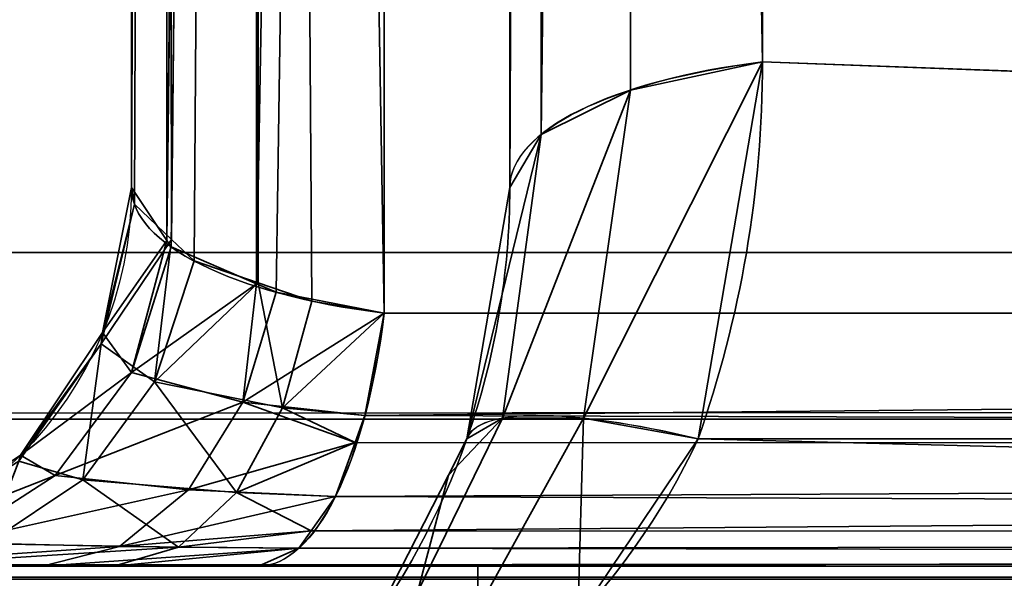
# Model space of a CAD drawing. Header units: millimetres. Extents: x -508 to 6708, y -110 to 248.
# Tile 9 of 256: x -339.85 to -338.03, y -22.82 to -21.79. Entities that reach past the tile are written whole.
import ezdxf

# ---------------------------------------------------------------- set-up
doc = ezdxf.new("R2010")
doc.units = ezdxf.units.MM
doc.layers.add('151', color=7, linetype='Continuous', true_color=0xffffff)

# ---------------------------------------------------------------- blocks, each defined once
blk = doc.blocks.new('UG_SURFACE_205')
at = {"layer": '151', "color": 252, "linetype": 'Continuous', "lineweight": 35}
for points in [[(-368, -5.3, 2075.2499), (-368, -22.22, 2075.2499), (368, -22.22, 2075.2499), (368, -5.3, 2075.2499)], [(-366.5, -5.3, 2073.75), (366.5, -5.3, 2073.75), (366.5, -22.22, 2073.75), (-366.5, -22.22, 2073.75)], [(368, -22.22, 2075.2499), (-368, -22.22, 2075.2499), (-367.9408, -22.8209, 2075.1908)], [(367.9408, -22.8209, 2075.1908), (368, -22.22, 2075.2499), (-367.9408, -22.8209, 2075.1908)], [(-366.4697, -22.5282, 2073.7197), (-366.5, -22.22, 2073.75), (366.5, -22.22, 2073.75)], [(-366.4697, -22.5282, 2073.7197), (366.5, -22.22, 2073.75), (366.4697, -22.5282, 2073.7197)], [(366.4697, -22.5282, 2073.7197), (366.3797, -22.8246, 2073.6296), (-366.3797, -22.8246, 2073.6296), (-366.4697, -22.5282, 2073.7197)], [(-367.9408, -22.8209, 2075.1908), (-367.7655, -23.3987, 2075.0155), (367.7655, -23.3987, 2075.0155), (367.9408, -22.8209, 2075.1908)]]:
    blk.add_3dface(points, dxfattribs=at)
blk = doc.blocks.new('UG_SURFACE_216')
at = {"layer": '151', "color": 252, "linetype": 'Continuous', "lineweight": 35}
for points in [[(-329.1325, 1.1734, 1158.357), (-339.1734, -8.8675, 1158.357), (-339.1734, -22.3324, 1163.4195), (-319.7475, -22.3324, 1170.7232)], [(-319.5151, -22.5648, 1170.1051), (-338.4734, -21.8676, 1162.7152), (-338.4734, -9.1575, 1157.9365), (-328.8425, 0.4734, 1157.9365)], [(-328.8425, 0.4734, 1010.5636), (-338.4734, -9.1575, 1010.5636), (-338.4734, -21.8676, 1005.7849), (-319.5151, -22.5648, 998.3949)], [(-339.1734, -8.8675, 1158.357), (-339.4005, -8.9158, 1158.2285), (-339.4097, -22.278, 1163.2341)], [(-339.4097, -22.278, 1163.2341), (-339.3734, -22.2937, 1163.2876), (-339.1734, -8.8675, 1158.357)], [(-339.4005, -8.9158, 1010.2714), (-339.1734, -8.8675, 1010.1429), (-339.1734, -22.3324, 1005.0805)], [(-339.3734, -22.2937, 1163.2876), (-339.1734, -22.3324, 1163.4195), (-339.1734, -8.8675, 1158.357)], [(-315.6676, -18.2525, 997.7769), (-319.7475, -22.3324, 997.7769), (-339.1734, -22.3324, 1005.0805), (-339.1734, -8.8675, 1010.1429)], [(-339.4178, -8.9195, 1158.2187), (-339.4303, -8.9258, 1158.2022), (-339.5757, -22.1977, 1162.9602)], [(-339.5757, -22.1977, 1162.9602), (-339.5676, -22.2098, 1163.0014), (-339.4178, -8.9195, 1158.2187)], [(-339.5676, -22.2098, 1163.0014), (-339.4097, -22.278, 1163.2341), (-339.4178, -8.9195, 1158.2187)], [(-339.4303, -8.9258, 1010.2979), (-339.4178, -8.9195, 1010.2812), (-339.4063, -22.2762, 1005.2722)], [(-339.4005, -8.9158, 1158.2285), (-339.4178, -8.9195, 1158.2187), (-339.4097, -22.278, 1163.2341)], [(-339.4063, -22.2762, 1005.2722), (-339.4178, -8.9195, 1010.2812), (-339.4005, -8.9158, 1010.2714)], [(-339.4005, -8.9158, 1010.2714), (-339.3073, -22.3099, 1005.1571), (-339.4063, -22.2762, 1005.2722)], [(-339.4005, -8.9158, 1010.2714), (-339.1734, -22.3324, 1005.0805), (-339.3073, -22.3099, 1005.1571)], [(-339.4303, -8.9258, 1158.2022), (-339.5828, -9.0015, 1158.0006), (-339.5757, -22.1977, 1162.9602)], [(-339.5667, -22.1962, 1005.545), (-339.5828, -9.0015, 1010.4994), (-339.4303, -8.9258, 1010.2979)], [(-339.4303, -8.9258, 1010.2979), (-339.525, -22.2358, 1005.41), (-339.5667, -22.1962, 1005.545)], [(-339.4303, -8.9258, 1010.2979), (-339.4063, -22.2762, 1005.2722), (-339.525, -22.2358, 1005.41)], [(-339.5828, -9.0015, 1158.0006), (-339.5858, -9.0066, 1157.9871), (-339.641, -22.1, 1162.6267)], [(-339.641, -22.1, 1162.6267), (-339.5757, -22.1977, 1162.9602), (-339.5828, -9.0015, 1158.0006)], [(-339.5858, -9.0066, 1157.9871), (-339.641, -9.0999, 1157.7389), (-339.641, -22.1, 1162.6267)], [(-339.5858, -9.0066, 1010.5129), (-339.6355, -22.1308, 1005.7681), (-339.641, -22.1, 1005.8733)], [(-339.641, -22.1, 1005.8733), (-339.641, -9.0999, 1010.761), (-339.5858, -9.0066, 1010.5129)], [(-339.5858, -9.0066, 1010.5129), (-339.5667, -22.1962, 1005.545), (-339.6355, -22.1308, 1005.7681)], [(-339.5858, -9.0066, 1010.5129), (-339.5828, -9.0015, 1010.4994), (-339.5667, -22.1962, 1005.545)], [(-339.641, -22.1, 1005.8733), (-339.641, -22.1, 1162.6267), (-339.641, -9.0999, 1157.7389), (-339.641, -9.0999, 1010.761)], [(-338.7178, -21.9196, 1005.9232), (-338.4734, -21.8676, 1005.7849), (-338.4734, -9.1575, 1010.5636), (-338.7005, -9.2058, 1010.6921)], [(-338.7005, -9.2058, 1157.8079), (-338.4734, -9.1575, 1157.9365), (-338.4734, -21.8676, 1162.7152)], [(-338.8828, -22.0016, 1006.1413), (-338.7178, -21.9196, 1005.9232), (-338.7178, -9.2095, 1010.7019), (-338.7303, -9.2157, 1010.7185)], [(-338.7303, -9.2157, 1010.7185), (-338.8828, -9.2915, 1010.9199), (-338.8828, -22.0016, 1006.1413)], [(-338.7178, -21.9196, 1162.5769), (-338.8828, -22.0016, 1162.3588), (-338.8828, -9.2915, 1157.58), (-338.7303, -9.2157, 1157.7815)], [(-338.7303, -9.2157, 1157.7815), (-338.7178, -9.2095, 1157.7982), (-338.7178, -21.9196, 1162.5769)], [(-338.7005, -9.2058, 1010.6921), (-338.7178, -9.2095, 1010.7019), (-338.7178, -21.9196, 1005.9232)], [(-338.4734, -21.8676, 1162.7152), (-338.7178, -21.9196, 1162.5769), (-338.7178, -9.2095, 1157.7982), (-338.7005, -9.2058, 1157.8079)], [(-338.941, -22.1, 1006.403), (-338.8828, -22.0016, 1006.1413), (-338.8828, -9.2915, 1010.9199), (-338.8858, -9.2966, 1010.9335)], [(-338.8858, -9.2966, 1010.9335), (-338.941, -9.3898, 1011.1816), (-338.941, -22.1, 1006.403)], [(-338.8828, -22.0016, 1162.3588), (-338.941, -22.1, 1162.0971), (-338.941, -9.3898, 1157.3184), (-338.8858, -9.2966, 1157.5664)], [(-338.8858, -9.2966, 1157.5664), (-338.8828, -9.2915, 1157.58), (-338.8828, -22.0016, 1162.3588)], [(-338.941, -9.3898, 1157.3184), (-338.941, -22.1, 1162.0971), (-338.941, -22.1, 1006.403), (-338.941, -9.3898, 1011.1816)], [(-338.4734, -21.8676, 1162.7152), (-338.5925, -22.5648, 1162.9325), (-338.8049, -22.5266, 1162.7823)], [(-338.8049, -22.5266, 1162.7823), (-338.7178, -21.9196, 1162.5769), (-338.4734, -21.8676, 1162.7152)], [(-338.4734, -21.8676, 1005.7849), (-338.7178, -21.9196, 1005.9232), (-338.8049, -22.5266, 1005.7178)], [(-338.8049, -22.5266, 1005.7178), (-338.5925, -22.5648, 1005.5676), (-338.4734, -21.8676, 1005.7849)], [(-319.5151, -22.5648, 1170.1051), (-338.5925, -22.5648, 1162.9325), (-338.4734, -21.8676, 1162.7152)], [(-338.4734, -21.8676, 1005.7849), (-338.5925, -22.5648, 1005.5676), (-319.5151, -22.5648, 998.3949)], [(-338.7178, -21.9196, 1162.5769), (-338.8049, -22.5266, 1162.7823), (-338.9546, -22.5266, 1162.5661)], [(-338.9546, -22.5266, 1162.5661), (-338.8828, -22.0016, 1162.3588), (-338.7178, -21.9196, 1162.5769)], [(-338.7178, -21.9196, 1005.9232), (-338.8828, -22.0016, 1006.1413), (-338.9546, -22.5266, 1005.9339)], [(-338.9546, -22.5266, 1005.9339), (-338.8049, -22.5266, 1005.7178), (-338.7178, -21.9196, 1005.9232)], [(-338.8828, -22.0016, 1162.3588), (-338.9546, -22.5266, 1162.5661), (-339.0204, -22.5648, 1162.3144)], [(-339.0204, -22.5648, 1162.3144), (-338.941, -22.1, 1162.0971), (-338.8828, -22.0016, 1162.3588)], [(-338.8828, -22.0016, 1006.1413), (-338.941, -22.1, 1006.403), (-339.0204, -22.5648, 1006.1857)], [(-339.0204, -22.5648, 1006.1857), (-338.9546, -22.5266, 1005.9339), (-338.8828, -22.0016, 1006.1413)], [(-339.5757, -22.1977, 1162.9602), (-339.641, -22.1, 1162.6267), (-339.6943, -22.3679, 1162.6267)], [(-339.6943, -22.3679, 1005.8733), (-339.6943, -22.3679, 1162.6267), (-339.641, -22.1, 1162.6267), (-339.641, -22.1, 1005.8733)], [(-339.6943, -22.3679, 1005.8733), (-339.641, -22.1, 1005.8733), (-339.6355, -22.1308, 1005.7681)], [(-339.0204, -22.5648, 1006.1857), (-338.941, -22.1, 1162.0971), (-339.0204, -22.5648, 1162.3144)], [(-339.0204, -22.5648, 1006.1857), (-338.941, -22.1, 1006.403), (-338.941, -22.1, 1162.0971)], [(-339.6969, -22.3891, 1005.7608), (-339.6355, -22.1308, 1005.7681), (-339.5667, -22.1962, 1005.545)], [(-339.6355, -22.1308, 1005.7681), (-339.6969, -22.3891, 1005.7608), (-339.6943, -22.3679, 1005.8733)], [(-339.5982, -22.4594, 1005.3648), (-339.6969, -22.3891, 1005.7608), (-339.5667, -22.1962, 1005.545)], [(-339.6943, -22.3679, 1162.6267), (-339.6407, -22.4423, 1163.0355), (-339.5757, -22.1977, 1162.9602)], [(-339.6407, -22.4423, 1163.0355), (-339.5676, -22.2098, 1163.0014), (-339.5757, -22.1977, 1162.9602)], [(-339.5667, -22.1962, 1005.545), (-339.525, -22.2358, 1005.41), (-339.5982, -22.4594, 1005.3648)], [(-339.4097, -22.278, 1163.2341), (-339.5676, -22.2098, 1163.0014), (-339.6407, -22.4423, 1163.0355)], [(-339.5982, -22.4594, 1005.3648), (-339.525, -22.2358, 1005.41), (-339.4063, -22.2762, 1005.2722)], [(-339.3613, -22.5074, 1005.0747), (-339.5982, -22.4594, 1005.3648), (-339.4063, -22.2762, 1005.2722)], [(-339.4063, -22.2762, 1005.2722), (-339.3073, -22.3099, 1005.1571), (-339.3613, -22.5074, 1005.0747)], [(-339.6407, -22.4423, 1163.0355), (-339.4352, -22.497, 1163.3613), (-339.4097, -22.278, 1163.2341)], [(-339.4352, -22.497, 1163.3613), (-339.3734, -22.2937, 1163.2876), (-339.4097, -22.278, 1163.2341)], [(-339.1734, -22.3324, 1163.4195), (-339.3734, -22.2937, 1163.2876), (-339.4352, -22.497, 1163.3613)], [(-339.3613, -22.5074, 1005.0747), (-339.3073, -22.3099, 1005.1571), (-339.1734, -22.3324, 1005.0805)], [(-339.4352, -22.497, 1163.3613), (-339.2091, -22.5217, 1163.5146), (-339.1734, -22.3324, 1163.4195)], [(-339.1734, -22.3324, 1005.0805), (-339.2091, -22.5217, 1004.9855), (-339.3613, -22.5074, 1005.0747)], [(-319.7475, -22.3324, 1170.7232), (-339.1734, -22.3324, 1163.4195), (-339.2091, -22.5217, 1163.5146)], [(-339.2091, -22.5217, 1163.5146), (-319.7996, -22.5766, 1170.8617), (-319.7475, -22.3324, 1170.7232)], [(-319.7475, -22.3324, 997.7769), (-319.7996, -22.5766, 997.6383), (-339.2091, -22.5217, 1004.9855)], [(-339.2091, -22.5217, 1004.9855), (-339.1734, -22.3324, 1005.0805), (-319.7475, -22.3324, 997.7769)], [(-339.6407, -22.4423, 1163.0355), (-339.6943, -22.3679, 1162.6267), (-339.846, -22.595, 1162.6267)], [(-339.846, -22.595, 1005.8733), (-339.846, -22.595, 1162.6267), (-339.6943, -22.3679, 1162.6267), (-339.6943, -22.3679, 1005.8733)], [(-339.846, -22.595, 1005.8733), (-339.6943, -22.3679, 1005.8733), (-339.6969, -22.3891, 1005.7608)], [(-339.7311, -22.6409, 1005.2825), (-339.8494, -22.6058, 1005.7428), (-339.6969, -22.3891, 1005.7608)], [(-339.6969, -22.3891, 1005.7608), (-339.8494, -22.6058, 1005.7428), (-339.846, -22.595, 1005.8733)], [(-339.6969, -22.3891, 1005.7608), (-339.5982, -22.4594, 1005.3648), (-339.7311, -22.6409, 1005.2825)], [(-339.846, -22.595, 1162.6267), (-339.7822, -22.6324, 1163.1016), (-339.6407, -22.4423, 1163.0355)], [(-339.4352, -22.497, 1163.3613), (-339.6407, -22.4423, 1163.0355), (-339.7822, -22.6324, 1163.1016)], [(-339.4464, -22.6643, 1004.945), (-339.7311, -22.6409, 1005.2825), (-339.5982, -22.4594, 1005.3648)], [(-339.5982, -22.4594, 1005.3648), (-339.3613, -22.5074, 1005.0747), (-339.4464, -22.6643, 1004.945)], [(-339.7822, -22.6324, 1163.1016), (-339.5352, -22.6593, 1163.4805), (-339.4352, -22.497, 1163.3613)], [(-339.4352, -22.497, 1163.3613), (-339.5352, -22.6593, 1163.4805), (-339.2272, -22.5714, 1163.5625)], [(-339.2272, -22.5714, 1004.9374), (-339.4464, -22.6643, 1004.945), (-339.3613, -22.5074, 1005.0747)], [(-339.2272, -22.5714, 1163.5625), (-339.2091, -22.5217, 1163.5146), (-339.4352, -22.497, 1163.3613)], [(-339.3613, -22.5074, 1005.0747), (-339.2091, -22.5217, 1004.9855), (-339.2272, -22.5714, 1004.9374)], [(-339.2091, -22.5217, 1163.5146), (-339.2272, -22.5714, 1163.5625), (-319.7996, -22.5766, 1170.8617)], [(-319.7996, -22.5766, 997.6383), (-339.2272, -22.5714, 1004.9374), (-339.2091, -22.5217, 1004.9855)], [(-339.0547, -22.6322, 1162.3501), (-338.9546, -22.5266, 1162.5661), (-339.112, -22.8485, 1162.6972)], [(-338.983, -22.8485, 1162.8835), (-339.112, -22.8485, 1162.6972), (-338.9546, -22.5266, 1162.5661), (-338.8049, -22.5266, 1162.7823)], [(-339.112, -22.8485, 1005.8028), (-338.9546, -22.5266, 1005.9339), (-339.0547, -22.6322, 1006.1499)], [(-339.112, -22.8485, 1005.8028), (-338.983, -22.8485, 1005.6165), (-338.8049, -22.5266, 1005.7178), (-338.9546, -22.5266, 1005.9339)], [(-339.0547, -22.6322, 1162.3501), (-339.0204, -22.5648, 1162.3144), (-338.9546, -22.5266, 1162.5661)], [(-338.9546, -22.5266, 1005.9339), (-339.0204, -22.5648, 1006.1857), (-339.0547, -22.6322, 1006.1499)], [(-338.8152, -22.895, 1163.0285), (-338.983, -22.8485, 1162.8835), (-338.8049, -22.5266, 1162.7823)], [(-338.8049, -22.5266, 1005.7178), (-338.983, -22.8485, 1005.6165), (-338.8152, -22.895, 1005.4716)], [(-338.8049, -22.5266, 1162.7823), (-338.5925, -22.5648, 1162.9325), (-338.8152, -22.895, 1163.0285)], [(-338.8152, -22.895, 1005.4716), (-338.5925, -22.5648, 1005.5676), (-338.8049, -22.5266, 1005.7178)], [(-339.0204, -22.5648, 1162.3144), (-339.0547, -22.6322, 1006.1499), (-339.0204, -22.5648, 1006.1857)], [(-339.0204, -22.5648, 1162.3144), (-339.0547, -22.6322, 1162.3501), (-339.0547, -22.6322, 1006.1499)], [(-319.6193, -23.0531, 1170.3823), (-338.8152, -22.895, 1163.0285), (-338.5925, -22.5648, 1162.9325)], [(-338.5925, -22.5648, 1005.5676), (-338.8152, -22.895, 1005.4716), (-319.6193, -23.0531, 998.1178)], [(-338.5925, -22.5648, 1162.9325), (-319.5151, -22.5648, 1170.1051), (-319.6193, -23.0531, 1170.3823)], [(-319.6193, -23.0531, 998.1178), (-319.5151, -22.5648, 998.3949), (-338.5925, -22.5648, 1005.5676)], [(-339.5352, -22.6593, 1163.4805), (-339.2634, -22.6713, 1163.6589), (-339.2272, -22.5714, 1163.5625)], [(-339.2272, -22.5714, 1004.9374), (-339.2634, -22.6713, 1004.8411), (-339.4464, -22.6643, 1004.945)], [(-319.7999, -22.578, 997.6375), (-339.3086, -22.7352, 1004.721), (-339.2634, -22.6713, 1004.8411)], [(-319.7999, -22.578, 997.6375), (-319.8817, -22.7412, 997.4201), (-339.3086, -22.7352, 1004.721)], [(-319.7999, -22.578, 1170.8626), (-339.2272, -22.5714, 1163.5625), (-339.2634, -22.6713, 1163.6589)], [(-319.7999, -22.578, 997.6375), (-339.2634, -22.6713, 1004.8411), (-339.2272, -22.5714, 1004.9374)], [(-319.8817, -22.7412, 1171.0799), (-319.7999, -22.578, 1170.8626), (-339.2634, -22.6713, 1163.6589)], [(-319.7999, -22.578, 1170.8626), (-319.7996, -22.5766, 1170.8617), (-339.2272, -22.5714, 1163.5625)], [(-339.2272, -22.5714, 1004.9374), (-319.7996, -22.5766, 997.6383), (-319.7999, -22.578, 997.6375)], [(-339.7822, -22.6324, 1163.1016), (-339.846, -22.595, 1162.6267), (-340.0731, -22.7467, 1162.6267)], [(-340.0731, -22.7467, 1005.8733), (-340.0731, -22.7467, 1162.6267), (-339.846, -22.595, 1162.6267), (-339.846, -22.595, 1005.8733)], [(-340.0731, -22.7467, 1005.8733), (-339.846, -22.595, 1005.8733), (-339.8494, -22.6058, 1005.7428)], [(-339.8494, -22.6058, 1005.7428), (-339.7311, -22.6409, 1005.2825), (-339.9084, -22.759, 1005.1728)], [(-340.0731, -22.7467, 1162.6267), (-339.9746, -22.7568, 1163.1913), (-339.7822, -22.6324, 1163.1016)], [(-339.5352, -22.6593, 1163.4805), (-339.7822, -22.6324, 1163.1016), (-339.9746, -22.7568, 1163.1913)], [(-339.554, -22.7652, 1004.7809), (-339.9084, -22.759, 1005.1728), (-339.7311, -22.6409, 1005.2825)], [(-339.7311, -22.6409, 1005.2825), (-339.4464, -22.6643, 1004.945), (-339.554, -22.7652, 1004.7809)], [(-339.112, -22.8485, 1162.6972), (-339.1886, -22.895, 1162.4892), (-339.0547, -22.6322, 1162.3501)], [(-339.1886, -22.895, 1006.0109), (-339.0547, -22.6322, 1162.3501), (-339.1886, -22.895, 1162.4892)], [(-339.1886, -22.895, 1006.0109), (-339.0547, -22.6322, 1006.1499), (-339.0547, -22.6322, 1162.3501)], [(-339.0547, -22.6322, 1006.1499), (-339.1886, -22.895, 1006.0109), (-339.112, -22.8485, 1005.8028)], [(-339.9746, -22.7568, 1163.1913), (-339.6631, -22.7639, 1163.633), (-339.5352, -22.6593, 1163.4805)], [(-339.2634, -22.6713, 1163.6589), (-339.5352, -22.6593, 1163.4805), (-339.6631, -22.7639, 1163.633)], [(-339.6631, -22.7639, 1163.633), (-339.3086, -22.7352, 1163.779), (-339.2634, -22.6713, 1163.6589)], [(-339.3086, -22.7352, 1004.721), (-339.554, -22.7652, 1004.7809), (-339.4464, -22.6643, 1004.945)], [(-339.4464, -22.6643, 1004.945), (-339.2634, -22.6713, 1004.8411), (-339.3086, -22.7352, 1004.721)], [(-339.2634, -22.6713, 1163.6589), (-339.3086, -22.7352, 1163.779), (-319.8817, -22.7412, 1171.0799)], [(-339.6631, -22.7639, 1163.633), (-339.3311, -22.767, 1163.8389), (-339.3086, -22.7352, 1163.779)], [(-339.3086, -22.7352, 1004.721), (-339.3311, -22.767, 1004.6611), (-339.554, -22.7652, 1004.7809)], [(-319.8826, -22.7431, 997.4175), (-339.4058, -22.8, 1004.4625), (-339.3311, -22.767, 1004.6611)], [(-319.8826, -22.7431, 997.4175), (-319.9799, -22.8, 997.1588), (-339.4058, -22.8, 1004.4625)], [(-319.8826, -22.7431, 1171.0825), (-339.3086, -22.7352, 1163.779), (-339.3311, -22.767, 1163.8389)], [(-319.8826, -22.7431, 997.4175), (-339.3311, -22.767, 1004.6611), (-339.3086, -22.7352, 1004.721)], [(-319.9799, -22.8, 1171.3412), (-319.8826, -22.7431, 1171.0825), (-339.3311, -22.767, 1163.8389)], [(-319.8826, -22.7431, 1171.0825), (-319.8817, -22.7412, 1171.0799), (-339.3086, -22.7352, 1163.779)], [(-339.3086, -22.7352, 1004.721), (-319.8817, -22.7412, 997.4201), (-319.8826, -22.7431, 997.4175)], [(-339.6631, -22.7639, 1163.633), (-339.9746, -22.7568, 1163.1913), (-340.1941, -22.8, 1163.2936)], [(-340.1941, -22.8, 1163.2936), (-339.8058, -22.8, 1163.803), (-339.6631, -22.7639, 1163.633)], [(-340.1091, -22.8, 1005.0488), (-339.9084, -22.759, 1005.1728), (-339.554, -22.7652, 1004.7809)], [(-339.554, -22.7652, 1004.7809), (-339.6735, -22.8, 1004.5987), (-340.1091, -22.8, 1005.0488)], [(-339.3311, -22.767, 1163.8389), (-339.6631, -22.7639, 1163.633), (-339.8058, -22.8, 1163.803)], [(-339.8058, -22.8, 1163.803), (-339.4058, -22.8, 1164.0376), (-339.3311, -22.767, 1163.8389)], [(-339.6735, -22.8, 1004.5987), (-339.554, -22.7652, 1004.7809), (-339.3311, -22.767, 1004.6611)], [(-339.3311, -22.767, 1004.6611), (-339.4058, -22.8, 1004.4625), (-339.6735, -22.8, 1004.5987)], [(-339.3311, -22.767, 1163.8389), (-339.4058, -22.8, 1164.0376), (-319.9799, -22.8, 1171.3412)], [(-340.4, -22.8, 1164.25), (-339, -22.8, 1164.25), (-339.4058, -22.8, 1164.0376)], [(-340.4, -22.8, 979.25), (-339.6735, -22.8, 1004.5987), (-339.4058, -22.8, 1004.4625)], [(-339.4058, -22.8, 1164.0376), (-339.8058, -22.8, 1163.803), (-340.4, -22.8, 1164.25)], [(-340.4, -22.8, 979.25), (-340.1091, -22.8, 1005.0488), (-339.6735, -22.8, 1004.5987)], [(-339.8058, -22.8, 1163.803), (-340.1941, -22.8, 1163.2936), (-340.4, -22.8, 1164.25)], [(-339.4058, -22.8, 1004.4625), (-319.9799, -22.8, 997.1588), (-319.9799, -22.8, 979.25), (-340.4, -22.8, 979.25)], [(-340.4, -23.5, 1164.25), (-339, -23.5, 1164.25), (-339, -22.8, 1164.25), (-340.4, -22.8, 1164.25)], [(-319.9799, -23.5, 979.25), (-340.4, -23.5, 979.25), (-340.4, -22.8, 979.25), (-319.9799, -22.8, 979.25)], [(-319.9799, -22.8, 1171.3412), (-339.4058, -22.8, 1164.0376), (-339, -22.8, 1164.25)], [(-339, -22.8, 1164.25), (-319.9799, -22.8, 1189.25), (-319.9799, -22.8, 1171.3412)], [(-339, -22.8, 1164.25), (-337, -22.8, 1189.25), (-319.9799, -22.8, 1189.25)], [(-339, -22.8, 1164.25), (-339, -22.8, 1176.6225), (-337, -22.8, 1189.25)], [(-339, -23.5, 1176.6225), (-339, -22.8, 1176.6225), (-339, -22.8, 1164.25), (-339, -23.5, 1164.25)], [(-339, -22.8, 1176.6225), (-339, -23.5, 1176.6225), (-337, -23.5, 1189.25), (-337, -22.8, 1189.25)]]:
    blk.add_3dface(points, dxfattribs=at)
blk = doc.blocks.new('UG_SURFACE_240')
at = {"layer": '151', "color": 252, "linetype": 'Continuous', "lineweight": 35}
for points in [[(-329.1325, 1.1734, 1158.357), (-339.1734, -8.8675, 1158.357), (-339.1734, -22.3324, 1163.4195), (-319.7475, -22.3324, 1170.7232)], [(-319.5151, -22.5648, 1170.1051), (-338.4734, -21.8676, 1162.7152), (-338.4734, -9.1575, 1157.9365), (-328.8425, 0.4734, 1157.9365)], [(-328.8425, 0.4734, 1010.5636), (-338.4734, -9.1575, 1010.5636), (-338.4734, -21.8676, 1005.7849), (-319.5151, -22.5648, 998.3949)], [(-339.1734, -8.8675, 1158.357), (-339.4005, -8.9158, 1158.2285), (-339.4097, -22.278, 1163.2341)], [(-339.4097, -22.278, 1163.2341), (-339.3734, -22.2937, 1163.2876), (-339.1734, -8.8675, 1158.357)], [(-339.4005, -8.9158, 1010.2714), (-339.1734, -8.8675, 1010.1429), (-339.1734, -22.3324, 1005.0805)], [(-339.3734, -22.2937, 1163.2876), (-339.1734, -22.3324, 1163.4195), (-339.1734, -8.8675, 1158.357)], [(-315.6676, -18.2525, 997.7769), (-319.7475, -22.3324, 997.7769), (-339.1734, -22.3324, 1005.0805), (-339.1734, -8.8675, 1010.1429)], [(-339.4178, -8.9195, 1158.2187), (-339.4303, -8.9258, 1158.2022), (-339.5757, -22.1977, 1162.9602)], [(-339.5757, -22.1977, 1162.9602), (-339.5676, -22.2098, 1163.0014), (-339.4178, -8.9195, 1158.2187)], [(-339.5676, -22.2098, 1163.0014), (-339.4097, -22.278, 1163.2341), (-339.4178, -8.9195, 1158.2187)], [(-339.4303, -8.9258, 1010.2979), (-339.4178, -8.9195, 1010.2812), (-339.4063, -22.2762, 1005.2722)], [(-339.4005, -8.9158, 1158.2285), (-339.4178, -8.9195, 1158.2187), (-339.4097, -22.278, 1163.2341)], [(-339.4063, -22.2762, 1005.2722), (-339.4178, -8.9195, 1010.2812), (-339.4005, -8.9158, 1010.2714)], [(-339.4005, -8.9158, 1010.2714), (-339.3073, -22.3099, 1005.1571), (-339.4063, -22.2762, 1005.2722)], [(-339.4005, -8.9158, 1010.2714), (-339.1734, -22.3324, 1005.0805), (-339.3073, -22.3099, 1005.1571)], [(-339.4303, -8.9258, 1158.2022), (-339.5828, -9.0015, 1158.0006), (-339.5757, -22.1977, 1162.9602)], [(-339.5667, -22.1962, 1005.545), (-339.5828, -9.0015, 1010.4994), (-339.4303, -8.9258, 1010.2979)], [(-339.4303, -8.9258, 1010.2979), (-339.525, -22.2358, 1005.41), (-339.5667, -22.1962, 1005.545)], [(-339.4303, -8.9258, 1010.2979), (-339.4063, -22.2762, 1005.2722), (-339.525, -22.2358, 1005.41)], [(-339.5828, -9.0015, 1158.0006), (-339.5858, -9.0066, 1157.9871), (-339.641, -22.1, 1162.6267)], [(-339.641, -22.1, 1162.6267), (-339.5757, -22.1977, 1162.9602), (-339.5828, -9.0015, 1158.0006)], [(-339.5858, -9.0066, 1157.9871), (-339.641, -9.0999, 1157.7389), (-339.641, -22.1, 1162.6267)], [(-339.5858, -9.0066, 1010.5129), (-339.6355, -22.1308, 1005.7681), (-339.641, -22.1, 1005.8733)], [(-339.641, -22.1, 1005.8733), (-339.641, -9.0999, 1010.761), (-339.5858, -9.0066, 1010.5129)], [(-339.5858, -9.0066, 1010.5129), (-339.5667, -22.1962, 1005.545), (-339.6355, -22.1308, 1005.7681)], [(-339.5858, -9.0066, 1010.5129), (-339.5828, -9.0015, 1010.4994), (-339.5667, -22.1962, 1005.545)], [(-339.641, -22.1, 1005.8733), (-339.641, -22.1, 1162.6267), (-339.641, -9.0999, 1157.7389), (-339.641, -9.0999, 1010.761)], [(-338.7178, -21.9196, 1005.9232), (-338.4734, -21.8676, 1005.7849), (-338.4734, -9.1575, 1010.5636), (-338.7005, -9.2058, 1010.6921)], [(-338.7005, -9.2058, 1157.8079), (-338.4734, -9.1575, 1157.9365), (-338.4734, -21.8676, 1162.7152)], [(-338.8828, -22.0016, 1006.1413), (-338.7178, -21.9196, 1005.9232), (-338.7178, -9.2095, 1010.7019), (-338.7303, -9.2157, 1010.7185)], [(-338.7303, -9.2157, 1010.7185), (-338.8828, -9.2915, 1010.9199), (-338.8828, -22.0016, 1006.1413)], [(-338.7178, -21.9196, 1162.5769), (-338.8828, -22.0016, 1162.3588), (-338.8828, -9.2915, 1157.58), (-338.7303, -9.2157, 1157.7815)], [(-338.7303, -9.2157, 1157.7815), (-338.7178, -9.2095, 1157.7982), (-338.7178, -21.9196, 1162.5769)], [(-338.7005, -9.2058, 1010.6921), (-338.7178, -9.2095, 1010.7019), (-338.7178, -21.9196, 1005.9232)], [(-338.4734, -21.8676, 1162.7152), (-338.7178, -21.9196, 1162.5769), (-338.7178, -9.2095, 1157.7982), (-338.7005, -9.2058, 1157.8079)], [(-338.941, -22.1, 1006.403), (-338.8828, -22.0016, 1006.1413), (-338.8828, -9.2915, 1010.9199), (-338.8858, -9.2966, 1010.9335)], [(-338.8858, -9.2966, 1010.9335), (-338.941, -9.3898, 1011.1816), (-338.941, -22.1, 1006.403)], [(-338.8828, -22.0016, 1162.3588), (-338.941, -22.1, 1162.0971), (-338.941, -9.3898, 1157.3184), (-338.8858, -9.2966, 1157.5664)], [(-338.8858, -9.2966, 1157.5664), (-338.8828, -9.2915, 1157.58), (-338.8828, -22.0016, 1162.3588)], [(-338.941, -9.3898, 1157.3184), (-338.941, -22.1, 1162.0971), (-338.941, -22.1, 1006.403), (-338.941, -9.3898, 1011.1816)], [(-338.4734, -21.8676, 1162.7152), (-338.5925, -22.5648, 1162.9325), (-338.8049, -22.5266, 1162.7823)], [(-338.8049, -22.5266, 1162.7823), (-338.7178, -21.9196, 1162.5769), (-338.4734, -21.8676, 1162.7152)], [(-338.4734, -21.8676, 1005.7849), (-338.7178, -21.9196, 1005.9232), (-338.8049, -22.5266, 1005.7178)], [(-338.8049, -22.5266, 1005.7178), (-338.5925, -22.5648, 1005.5676), (-338.4734, -21.8676, 1005.7849)], [(-319.5151, -22.5648, 1170.1051), (-338.5925, -22.5648, 1162.9325), (-338.4734, -21.8676, 1162.7152)], [(-338.4734, -21.8676, 1005.7849), (-338.5925, -22.5648, 1005.5676), (-319.5151, -22.5648, 998.3949)], [(-338.7178, -21.9196, 1162.5769), (-338.8049, -22.5266, 1162.7823), (-338.9546, -22.5266, 1162.5661)], [(-338.9546, -22.5266, 1162.5661), (-338.8828, -22.0016, 1162.3588), (-338.7178, -21.9196, 1162.5769)], [(-338.7178, -21.9196, 1005.9232), (-338.8828, -22.0016, 1006.1413), (-338.9546, -22.5266, 1005.9339)], [(-338.9546, -22.5266, 1005.9339), (-338.8049, -22.5266, 1005.7178), (-338.7178, -21.9196, 1005.9232)], [(-338.8828, -22.0016, 1162.3588), (-338.9546, -22.5266, 1162.5661), (-339.0204, -22.5648, 1162.3144)], [(-339.0204, -22.5648, 1162.3144), (-338.941, -22.1, 1162.0971), (-338.8828, -22.0016, 1162.3588)], [(-338.8828, -22.0016, 1006.1413), (-338.941, -22.1, 1006.403), (-339.0204, -22.5648, 1006.1857)], [(-339.0204, -22.5648, 1006.1857), (-338.9546, -22.5266, 1005.9339), (-338.8828, -22.0016, 1006.1413)], [(-339.5757, -22.1977, 1162.9602), (-339.641, -22.1, 1162.6267), (-339.6943, -22.3679, 1162.6267)], [(-339.6943, -22.3679, 1005.8733), (-339.6943, -22.3679, 1162.6267), (-339.641, -22.1, 1162.6267), (-339.641, -22.1, 1005.8733)], [(-339.6943, -22.3679, 1005.8733), (-339.641, -22.1, 1005.8733), (-339.6355, -22.1308, 1005.7681)], [(-339.0204, -22.5648, 1006.1857), (-338.941, -22.1, 1162.0971), (-339.0204, -22.5648, 1162.3144)], [(-339.0204, -22.5648, 1006.1857), (-338.941, -22.1, 1006.403), (-338.941, -22.1, 1162.0971)], [(-339.6969, -22.3891, 1005.7608), (-339.6355, -22.1308, 1005.7681), (-339.5667, -22.1962, 1005.545)], [(-339.6355, -22.1308, 1005.7681), (-339.6969, -22.3891, 1005.7608), (-339.6943, -22.3679, 1005.8733)], [(-339.5982, -22.4594, 1005.3648), (-339.6969, -22.3891, 1005.7608), (-339.5667, -22.1962, 1005.545)], [(-339.6943, -22.3679, 1162.6267), (-339.6407, -22.4423, 1163.0355), (-339.5757, -22.1977, 1162.9602)], [(-339.6407, -22.4423, 1163.0355), (-339.5676, -22.2098, 1163.0014), (-339.5757, -22.1977, 1162.9602)], [(-339.5667, -22.1962, 1005.545), (-339.525, -22.2358, 1005.41), (-339.5982, -22.4594, 1005.3648)], [(-339.4097, -22.278, 1163.2341), (-339.5676, -22.2098, 1163.0014), (-339.6407, -22.4423, 1163.0355)], [(-339.5982, -22.4594, 1005.3648), (-339.525, -22.2358, 1005.41), (-339.4063, -22.2762, 1005.2722)], [(-339.3613, -22.5074, 1005.0747), (-339.5982, -22.4594, 1005.3648), (-339.4063, -22.2762, 1005.2722)], [(-339.4063, -22.2762, 1005.2722), (-339.3073, -22.3099, 1005.1571), (-339.3613, -22.5074, 1005.0747)], [(-339.6407, -22.4423, 1163.0355), (-339.4352, -22.497, 1163.3613), (-339.4097, -22.278, 1163.2341)], [(-339.4352, -22.497, 1163.3613), (-339.3734, -22.2937, 1163.2876), (-339.4097, -22.278, 1163.2341)], [(-339.1734, -22.3324, 1163.4195), (-339.3734, -22.2937, 1163.2876), (-339.4352, -22.497, 1163.3613)], [(-339.3613, -22.5074, 1005.0747), (-339.3073, -22.3099, 1005.1571), (-339.1734, -22.3324, 1005.0805)], [(-339.4352, -22.497, 1163.3613), (-339.2091, -22.5217, 1163.5146), (-339.1734, -22.3324, 1163.4195)], [(-339.1734, -22.3324, 1005.0805), (-339.2091, -22.5217, 1004.9855), (-339.3613, -22.5074, 1005.0747)], [(-319.7475, -22.3324, 1170.7232), (-339.1734, -22.3324, 1163.4195), (-339.2091, -22.5217, 1163.5146)], [(-339.2091, -22.5217, 1163.5146), (-319.7996, -22.5766, 1170.8617), (-319.7475, -22.3324, 1170.7232)], [(-319.7475, -22.3324, 997.7769), (-319.7996, -22.5766, 997.6383), (-339.2091, -22.5217, 1004.9855)], [(-339.2091, -22.5217, 1004.9855), (-339.1734, -22.3324, 1005.0805), (-319.7475, -22.3324, 997.7769)], [(-339.6407, -22.4423, 1163.0355), (-339.6943, -22.3679, 1162.6267), (-339.846, -22.595, 1162.6267)], [(-339.846, -22.595, 1005.8733), (-339.846, -22.595, 1162.6267), (-339.6943, -22.3679, 1162.6267), (-339.6943, -22.3679, 1005.8733)], [(-339.846, -22.595, 1005.8733), (-339.6943, -22.3679, 1005.8733), (-339.6969, -22.3891, 1005.7608)], [(-339.7311, -22.6409, 1005.2825), (-339.8494, -22.6058, 1005.7428), (-339.6969, -22.3891, 1005.7608)], [(-339.6969, -22.3891, 1005.7608), (-339.8494, -22.6058, 1005.7428), (-339.846, -22.595, 1005.8733)], [(-339.6969, -22.3891, 1005.7608), (-339.5982, -22.4594, 1005.3648), (-339.7311, -22.6409, 1005.2825)], [(-339.846, -22.595, 1162.6267), (-339.7822, -22.6324, 1163.1016), (-339.6407, -22.4423, 1163.0355)], [(-339.4352, -22.497, 1163.3613), (-339.6407, -22.4423, 1163.0355), (-339.7822, -22.6324, 1163.1016)], [(-339.4464, -22.6643, 1004.945), (-339.7311, -22.6409, 1005.2825), (-339.5982, -22.4594, 1005.3648)], [(-339.5982, -22.4594, 1005.3648), (-339.3613, -22.5074, 1005.0747), (-339.4464, -22.6643, 1004.945)], [(-339.7822, -22.6324, 1163.1016), (-339.5352, -22.6593, 1163.4805), (-339.4352, -22.497, 1163.3613)], [(-339.4352, -22.497, 1163.3613), (-339.5352, -22.6593, 1163.4805), (-339.2272, -22.5714, 1163.5625)], [(-339.2272, -22.5714, 1004.9374), (-339.4464, -22.6643, 1004.945), (-339.3613, -22.5074, 1005.0747)], [(-339.2272, -22.5714, 1163.5625), (-339.2091, -22.5217, 1163.5146), (-339.4352, -22.497, 1163.3613)], [(-339.3613, -22.5074, 1005.0747), (-339.2091, -22.5217, 1004.9855), (-339.2272, -22.5714, 1004.9374)], [(-339.2091, -22.5217, 1163.5146), (-339.2272, -22.5714, 1163.5625), (-319.7996, -22.5766, 1170.8617)], [(-319.7996, -22.5766, 997.6383), (-339.2272, -22.5714, 1004.9374), (-339.2091, -22.5217, 1004.9855)], [(-339.0547, -22.6322, 1162.3501), (-338.9546, -22.5266, 1162.5661), (-339.112, -22.8485, 1162.6972)], [(-338.983, -22.8485, 1162.8835), (-339.112, -22.8485, 1162.6972), (-338.9546, -22.5266, 1162.5661), (-338.8049, -22.5266, 1162.7823)], [(-339.112, -22.8485, 1005.8028), (-338.9546, -22.5266, 1005.9339), (-339.0547, -22.6322, 1006.1499)], [(-339.112, -22.8485, 1005.8028), (-338.983, -22.8485, 1005.6165), (-338.8049, -22.5266, 1005.7178), (-338.9546, -22.5266, 1005.9339)], [(-339.0547, -22.6322, 1162.3501), (-339.0204, -22.5648, 1162.3144), (-338.9546, -22.5266, 1162.5661)], [(-338.9546, -22.5266, 1005.9339), (-339.0204, -22.5648, 1006.1857), (-339.0547, -22.6322, 1006.1499)], [(-338.8152, -22.895, 1163.0285), (-338.983, -22.8485, 1162.8835), (-338.8049, -22.5266, 1162.7823)], [(-338.8049, -22.5266, 1005.7178), (-338.983, -22.8485, 1005.6165), (-338.8152, -22.895, 1005.4716)], [(-338.8049, -22.5266, 1162.7823), (-338.5925, -22.5648, 1162.9325), (-338.8152, -22.895, 1163.0285)], [(-338.8152, -22.895, 1005.4716), (-338.5925, -22.5648, 1005.5676), (-338.8049, -22.5266, 1005.7178)], [(-339.0204, -22.5648, 1162.3144), (-339.0547, -22.6322, 1006.1499), (-339.0204, -22.5648, 1006.1857)], [(-339.0204, -22.5648, 1162.3144), (-339.0547, -22.6322, 1162.3501), (-339.0547, -22.6322, 1006.1499)], [(-319.6193, -23.0531, 1170.3823), (-338.8152, -22.895, 1163.0285), (-338.5925, -22.5648, 1162.9325)], [(-338.5925, -22.5648, 1005.5676), (-338.8152, -22.895, 1005.4716), (-319.6193, -23.0531, 998.1178)], [(-338.5925, -22.5648, 1162.9325), (-319.5151, -22.5648, 1170.1051), (-319.6193, -23.0531, 1170.3823)], [(-319.6193, -23.0531, 998.1178), (-319.5151, -22.5648, 998.3949), (-338.5925, -22.5648, 1005.5676)], [(-339.5352, -22.6593, 1163.4805), (-339.2634, -22.6713, 1163.6589), (-339.2272, -22.5714, 1163.5625)], [(-339.2272, -22.5714, 1004.9374), (-339.2634, -22.6713, 1004.8411), (-339.4464, -22.6643, 1004.945)], [(-319.7999, -22.578, 997.6375), (-339.3086, -22.7352, 1004.721), (-339.2634, -22.6713, 1004.8411)], [(-319.7999, -22.578, 997.6375), (-319.8817, -22.7412, 997.4201), (-339.3086, -22.7352, 1004.721)], [(-319.7999, -22.578, 1170.8626), (-339.2272, -22.5714, 1163.5625), (-339.2634, -22.6713, 1163.6589)], [(-319.7999, -22.578, 997.6375), (-339.2634, -22.6713, 1004.8411), (-339.2272, -22.5714, 1004.9374)], [(-319.8817, -22.7412, 1171.0799), (-319.7999, -22.578, 1170.8626), (-339.2634, -22.6713, 1163.6589)], [(-319.7999, -22.578, 1170.8626), (-319.7996, -22.5766, 1170.8617), (-339.2272, -22.5714, 1163.5625)], [(-339.2272, -22.5714, 1004.9374), (-319.7996, -22.5766, 997.6383), (-319.7999, -22.578, 997.6375)], [(-339.7822, -22.6324, 1163.1016), (-339.846, -22.595, 1162.6267), (-340.0731, -22.7467, 1162.6267)], [(-340.0731, -22.7467, 1005.8733), (-340.0731, -22.7467, 1162.6267), (-339.846, -22.595, 1162.6267), (-339.846, -22.595, 1005.8733)], [(-340.0731, -22.7467, 1005.8733), (-339.846, -22.595, 1005.8733), (-339.8494, -22.6058, 1005.7428)], [(-339.8494, -22.6058, 1005.7428), (-339.7311, -22.6409, 1005.2825), (-339.9084, -22.759, 1005.1728)], [(-340.0731, -22.7467, 1162.6267), (-339.9746, -22.7568, 1163.1913), (-339.7822, -22.6324, 1163.1016)], [(-339.5352, -22.6593, 1163.4805), (-339.7822, -22.6324, 1163.1016), (-339.9746, -22.7568, 1163.1913)], [(-339.554, -22.7652, 1004.7809), (-339.9084, -22.759, 1005.1728), (-339.7311, -22.6409, 1005.2825)], [(-339.7311, -22.6409, 1005.2825), (-339.4464, -22.6643, 1004.945), (-339.554, -22.7652, 1004.7809)], [(-339.112, -22.8485, 1162.6972), (-339.1886, -22.895, 1162.4892), (-339.0547, -22.6322, 1162.3501)], [(-339.1886, -22.895, 1006.0109), (-339.0547, -22.6322, 1162.3501), (-339.1886, -22.895, 1162.4892)], [(-339.1886, -22.895, 1006.0109), (-339.0547, -22.6322, 1006.1499), (-339.0547, -22.6322, 1162.3501)], [(-339.0547, -22.6322, 1006.1499), (-339.1886, -22.895, 1006.0109), (-339.112, -22.8485, 1005.8028)], [(-339.9746, -22.7568, 1163.1913), (-339.6631, -22.7639, 1163.633), (-339.5352, -22.6593, 1163.4805)], [(-339.2634, -22.6713, 1163.6589), (-339.5352, -22.6593, 1163.4805), (-339.6631, -22.7639, 1163.633)], [(-339.6631, -22.7639, 1163.633), (-339.3086, -22.7352, 1163.779), (-339.2634, -22.6713, 1163.6589)], [(-339.3086, -22.7352, 1004.721), (-339.554, -22.7652, 1004.7809), (-339.4464, -22.6643, 1004.945)], [(-339.4464, -22.6643, 1004.945), (-339.2634, -22.6713, 1004.8411), (-339.3086, -22.7352, 1004.721)], [(-339.2634, -22.6713, 1163.6589), (-339.3086, -22.7352, 1163.779), (-319.8817, -22.7412, 1171.0799)], [(-339.6631, -22.7639, 1163.633), (-339.3311, -22.767, 1163.8389), (-339.3086, -22.7352, 1163.779)], [(-339.3086, -22.7352, 1004.721), (-339.3311, -22.767, 1004.6611), (-339.554, -22.7652, 1004.7809)], [(-319.8826, -22.7431, 997.4175), (-339.4058, -22.8, 1004.4625), (-339.3311, -22.767, 1004.6611)], [(-319.8826, -22.7431, 997.4175), (-319.9799, -22.8, 997.1588), (-339.4058, -22.8, 1004.4625)], [(-319.8826, -22.7431, 1171.0825), (-339.3086, -22.7352, 1163.779), (-339.3311, -22.767, 1163.8389)], [(-319.8826, -22.7431, 997.4175), (-339.3311, -22.767, 1004.6611), (-339.3086, -22.7352, 1004.721)], [(-319.9799, -22.8, 1171.3412), (-319.8826, -22.7431, 1171.0825), (-339.3311, -22.767, 1163.8389)], [(-319.8826, -22.7431, 1171.0825), (-319.8817, -22.7412, 1171.0799), (-339.3086, -22.7352, 1163.779)], [(-339.3086, -22.7352, 1004.721), (-319.8817, -22.7412, 997.4201), (-319.8826, -22.7431, 997.4175)], [(-339.6631, -22.7639, 1163.633), (-339.9746, -22.7568, 1163.1913), (-340.1941, -22.8, 1163.2936)], [(-340.1941, -22.8, 1163.2936), (-339.8058, -22.8, 1163.803), (-339.6631, -22.7639, 1163.633)], [(-340.1091, -22.8, 1005.0488), (-339.9084, -22.759, 1005.1728), (-339.554, -22.7652, 1004.7809)], [(-339.554, -22.7652, 1004.7809), (-339.6735, -22.8, 1004.5987), (-340.1091, -22.8, 1005.0488)], [(-339.3311, -22.767, 1163.8389), (-339.6631, -22.7639, 1163.633), (-339.8058, -22.8, 1163.803)], [(-339.8058, -22.8, 1163.803), (-339.4058, -22.8, 1164.0376), (-339.3311, -22.767, 1163.8389)], [(-339.6735, -22.8, 1004.5987), (-339.554, -22.7652, 1004.7809), (-339.3311, -22.767, 1004.6611)], [(-339.3311, -22.767, 1004.6611), (-339.4058, -22.8, 1004.4625), (-339.6735, -22.8, 1004.5987)], [(-339.3311, -22.767, 1163.8389), (-339.4058, -22.8, 1164.0376), (-319.9799, -22.8, 1171.3412)], [(-340.4, -22.8, 1164.25), (-339, -22.8, 1164.25), (-339.4058, -22.8, 1164.0376)], [(-340.4, -22.8, 979.25), (-339.6735, -22.8, 1004.5987), (-339.4058, -22.8, 1004.4625)], [(-339.4058, -22.8, 1164.0376), (-339.8058, -22.8, 1163.803), (-340.4, -22.8, 1164.25)], [(-340.4, -22.8, 979.25), (-340.1091, -22.8, 1005.0488), (-339.6735, -22.8, 1004.5987)], [(-339.8058, -22.8, 1163.803), (-340.1941, -22.8, 1163.2936), (-340.4, -22.8, 1164.25)], [(-339.4058, -22.8, 1004.4625), (-319.9799, -22.8, 997.1588), (-319.9799, -22.8, 979.25), (-340.4, -22.8, 979.25)], [(-340.4, -23.5, 1164.25), (-339, -23.5, 1164.25), (-339, -22.8, 1164.25), (-340.4, -22.8, 1164.25)], [(-319.9799, -23.5, 979.25), (-340.4, -23.5, 979.25), (-340.4, -22.8, 979.25), (-319.9799, -22.8, 979.25)], [(-319.9799, -22.8, 1171.3412), (-339.4058, -22.8, 1164.0376), (-339, -22.8, 1164.25)], [(-339, -22.8, 1164.25), (-319.9799, -22.8, 1189.25), (-319.9799, -22.8, 1171.3412)], [(-339, -22.8, 1164.25), (-337, -22.8, 1189.25), (-319.9799, -22.8, 1189.25)], [(-339, -22.8, 1164.25), (-339, -22.8, 1176.6225), (-337, -22.8, 1189.25)], [(-339, -23.5, 1176.6225), (-339, -22.8, 1176.6225), (-339, -22.8, 1164.25), (-339, -23.5, 1164.25)], [(-339, -22.8, 1176.6225), (-339, -23.5, 1176.6225), (-337, -23.5, 1189.25), (-337, -22.8, 1189.25)]]:
    blk.add_3dface(points, dxfattribs=at)

msp = doc.modelspace()

# ---------------------------------------------------------------- linework, layer by layer
at = {"layer": '151', "color": 253, "linetype": 'Continuous', "lineweight": -3}
for p, q in [((-339.1734, -8.8675, 1158.357), (-339.1734, -22.3324, 1163.4195)), ((-339.1734, -8.8675, 1010.143), (-339.1734, -22.3324, 1005.0805)), ((-339.1734, -8.8675, 1158.357), (-339.1734, -22.3324, 1163.4195)), ((-339.1734, -8.8675, 1010.143), (-339.1734, -22.3324, 1005.0805)), ((-339.641, -9.0999, 1010.761), (-339.641, -22.1, 1005.8733)), ((-339.641, -9.0999, 1157.739), (-339.641, -22.1, 1162.6267)), ((-339.641, -9.0999, 1157.739), (-339.641, -22.1, 1162.6267)), ((-339.641, -9.0999, 1010.761), (-339.641, -22.1, 1005.8733)), ((-338.4734, -21.8676, 1162.7151), (-338.4734, -9.1575, 1157.9364)), ((-338.4734, -9.1575, 1010.5636), (-338.4734, -21.8676, 1005.7849)), ((-338.4734, -9.1575, 1010.5636), (-338.4734, -21.8676, 1005.7849)), ((-338.4734, -21.8676, 1162.7151), (-338.4734, -9.1575, 1157.9364)), ((-338.941, -9.3898, 1157.3184), (-338.941, -22.1, 1162.0971)), ((-338.941, -22.1, 1006.4029), (-338.941, -9.3898, 1011.1816)), ((-338.941, -22.1, 1006.4029), (-338.941, -9.3898, 1011.1816)), ((-338.941, -9.3898, 1157.3184), (-338.941, -22.1, 1162.0971)), ((-339.641, -22.1, 1005.8733), (-339.641, -22.1, 1162.6267)), ((-339.641, -22.1, 1005.8733), (-339.641, -22.1, 1162.6267)), ((-338.941, -22.1, 1162.0971), (-338.941, -22.1, 1006.4029)), ((-338.941, -22.1, 1162.0971), (-338.941, -22.1, 1006.4029)), ((368, -22.22, 2075.25), (-368, -22.22, 2075.25)), ((366.5, -22.22, 2073.75), (-366.5, -22.22, 2073.75)), ((-319.7475, -22.3324, 997.7769), (-339.1734, -22.3324, 1005.0805)), ((-339.1734, -22.3324, 1163.4195), (-319.7475, -22.3324, 1170.7231)), ((-339.1734, -22.3324, 1163.4195), (-319.7475, -22.3324, 1170.7231)), ((-319.7475, -22.3324, 997.7769), (-339.1734, -22.3324, 1005.0805)), ((-319.5151, -22.5648, 1170.1051), (-338.5925, -22.5648, 1162.9325)), ((-338.5925, -22.5648, 1005.5675), (-319.5151, -22.5648, 998.3949)), ((-319.5151, -22.5648, 1170.1051), (-338.5925, -22.5648, 1162.9325)), ((-338.5925, -22.5648, 1005.5675), (-319.5151, -22.5648, 998.3949)), ((-340.4, -22.8, 1164.25), (-339, -22.8, 1164.25)), ((-340.4, -22.8, 979.25), (-319.9799, -22.8, 979.25)), ((-340.4, -22.8, 1164.25), (-339, -22.8, 1164.25)), ((-340.4, -22.8, 979.25), (-319.9799, -22.8, 979.25)), ((-319.9799, -22.8, 1171.3412), (-339.4058, -22.8, 1164.0376)), ((-339.4058, -22.8, 1004.4624), (-319.9799, -22.8, 997.1588)), ((-319.9799, -22.8, 1171.3412), (-339.4058, -22.8, 1164.0376)), ((-339.4058, -22.8, 1004.4624), (-319.9799, -22.8, 997.1588)), ((-339, -22.8, 1176.6225), (-339, -22.8, 1164.25)), ((-339, -23.5, 1176.6225), (-339, -22.8, 1176.6225)), ((-339, -23.5, 1164.25), (-339, -22.8, 1164.25)), ((-339, -22.8, 1176.6225), (-337, -22.8, 1189.25)), ((-339, -22.8, 1176.6225), (-337, -22.8, 1189.25)), ((-339, -22.8, 1176.6225), (-339, -22.8, 1164.25)), ((-339, -23.5, 1176.6225), (-339, -22.8, 1176.6225)), ((-339, -23.5, 1164.25), (-339, -22.8, 1164.25))]:
    msp.add_line(p, q, dxfattribs=at)
at = {"layer": '151', "color": 253, "linetype": 'Continuous', "lineweight": -3, "extrusion": (-8.69867e-16, -0.936029, -0.351924)}
msp.add_arc((-338.241, 949.7995, -333.4908), 0.7, 180, 250.6118, dxfattribs=at)
msp.add_arc((-338.241, 949.7995, -333.4908), 0.7, 180, 250.6118, dxfattribs=at)
at = {"layer": '151', "color": 253, "linetype": 'Continuous', "lineweight": -3, "extrusion": (-1.16435e-15, -0.936029, 0.351924)}
msp.add_arc((-338.241, 1079.9787, 429.6557), 0.7, 109.3882, 180, dxfattribs=at)
msp.add_arc((-338.241, 1079.9787, 429.6557), 0.7, 109.3882, 180, dxfattribs=at)
at = {"layer": '151', "color": 253, "linetype": 'Continuous', "lineweight": -3, "extrusion": (0, 0, -1)}
for centre in [(340.341, -22.1, -1005.8733), (340.341, -22.1, -1162.6267), (340.341, -22.1, -1162.6267), (340.341, -22.1, -1005.8733)]:
    msp.add_arc(centre, 0.7, 180, 270, dxfattribs=at)
at = {"layer": '151', "color": 253, "linetype": 'Continuous', "lineweight": -3, "extrusion": (0.936029, 0, 0.351924)}
msp.add_arc((-22.1, 1209.0175, 91.9589), 0.7, 180, 250.6118, dxfattribs=at)
msp.add_arc((-22.1, 1209.0175, 91.9589), 0.7, 180, 250.6118, dxfattribs=at)
at = {"layer": '151', "color": 253, "linetype": 'Continuous', "lineweight": -3, "extrusion": (0.936029, 0, -0.351924)}
msp.add_arc((-22.1, 820.7607, -671.1877), 0.7, 109.3882, 180, dxfattribs=at)
msp.add_arc((-22.1, 820.7607, -671.1877), 0.7, 109.3882, 180, dxfattribs=at)
at = {"layer": '151', "color": 253, "linetype": 'Continuous', "lineweight": -3, "extrusion": (-0.323531, -0.919321, 0.224002)}
msp.add_arc((-311.6042, 1102.8005, 390.789), 0.7, 115.0458, 180, dxfattribs=at)
msp.add_arc((-311.6042, 1102.8005, 390.789), 0.7, 115.0458, 180, dxfattribs=at)
at = {"layer": '151', "color": 253, "linetype": 'Continuous', "lineweight": -3, "extrusion": (-0.323531, -0.919321, -0.224002)}
msp.add_arc((-311.6042, 1010.5949, -94.9602), 0.7, 180, 244.9542, dxfattribs=at)
msp.add_arc((-311.6042, 1010.5949, -94.9602), 0.7, 180, 244.9542, dxfattribs=at)
at = {"layer": '151', "color": 253, "linetype": 'Continuous', "lineweight": -3, "extrusion": (-0.331967, 0.331967, -0.882948)}
msp.add_ellipse((-340.5734, -21.8676, 1006.5744), major_axis=(-1.4849, 1.4849, 1.1166), ratio=0.882948, start_param=2.356194, end_param=2.694582, dxfattribs=at)
msp.add_ellipse((-340.5734, -21.8676, 1006.5744), major_axis=(-1.4849, 1.4849, 1.1166), ratio=0.882948, start_param=2.356194, end_param=2.694582, dxfattribs=at)
at = {"layer": '151', "color": 253, "linetype": 'Continuous', "lineweight": -3, "extrusion": (-0.331967, 0.331967, 0.882948)}
msp.add_ellipse((-340.5734, -21.8676, 1161.9256), major_axis=(1.4849, -1.4849, 1.1166), ratio=0.882948, start_param=0.447011, end_param=0.785398, dxfattribs=at)
msp.add_ellipse((-340.5734, -21.8676, 1161.9256), major_axis=(1.4849, -1.4849, 1.1166), ratio=0.882948, start_param=0.447011, end_param=0.785398, dxfattribs=at)
at = {"layer": '151', "color": 253, "linetype": 'Continuous', "lineweight": -3, "extrusion": (7.45724e-16, 0.959627, -0.281275)}
msp.add_ellipse((-338.941, -22.1, 1005.8733), major_axis=(0, -0.2463, -0.8405), ratio=0.799251, start_param=0.338388, end_param=1.570796, dxfattribs=at)
msp.add_ellipse((-338.941, -22.1, 1005.8733), major_axis=(0, -0.2463, -0.8405), ratio=0.799251, start_param=0.338388, end_param=1.570796, dxfattribs=at)
at = {"layer": '151', "color": 253, "linetype": 'Continuous', "lineweight": -3, "extrusion": (9.1544e-16, 0.959627, 0.281275)}
msp.add_ellipse((-338.941, -22.1, 1162.6267), major_axis=(0, -0.2463, 0.8405), ratio=0.799251, start_param=4.712389, end_param=5.944798, dxfattribs=at)
msp.add_ellipse((-338.941, -22.1, 1162.6267), major_axis=(0, -0.2463, 0.8405), ratio=0.799251, start_param=4.712389, end_param=5.944798, dxfattribs=at)
at = {"layer": '151', "color": 253, "linetype": 'Continuous', "lineweight": -3, "extrusion": (0.440905, -0.440905, 0.781797)}
msp.add_ellipse((-340.341, -22.1, 1007.1925), major_axis=(-0.9899, 0.9899, 1.1166), ratio=0.781797, start_param=3.588603, end_param=3.926991, dxfattribs=at)
msp.add_ellipse((-340.341, -22.1, 1007.1925), major_axis=(-0.9899, 0.9899, 1.1166), ratio=0.781797, start_param=3.588603, end_param=3.926991, dxfattribs=at)
at = {"layer": '151', "color": 253, "linetype": 'Continuous', "lineweight": -3, "extrusion": (0.440905, -0.440905, -0.781797)}
msp.add_ellipse((-340.341, -22.1, 1161.3075), major_axis=(0.9899, -0.9899, 1.1166), ratio=0.781797, start_param=5.497787, end_param=5.836175, dxfattribs=at)
msp.add_ellipse((-340.341, -22.1, 1161.3075), major_axis=(0.9899, -0.9899, 1.1166), ratio=0.781797, start_param=5.497787, end_param=5.836175, dxfattribs=at)
at = {"layer": '151', "color": 253, "linetype": 'Continuous', "lineweight": -3, "extrusion": (0.395731, 0, -0.918367)}
msp.add_ellipse((-340.341, -22.1, 1004.8141), major_axis=(1.8537, 0, 0.7988), ratio=0.69361, start_param=0.338388, end_param=1.570796, dxfattribs=at)
msp.add_ellipse((-340.341, -22.1, 1004.8141), major_axis=(1.8537, 0, 0.7988), ratio=0.69361, start_param=0.338388, end_param=1.570796, dxfattribs=at)
at = {"layer": '151', "color": 253, "linetype": 'Continuous', "lineweight": -3, "extrusion": (-0.72035, 0, -0.69361)}
msp.add_ellipse((-340.341, -22.1, 1163.6859), major_axis=(1.4, 0, -1.454), ratio=0.69361, start_param=0.338388, end_param=1.570796, dxfattribs=at)
msp.add_ellipse((-340.341, -22.1, 1163.6859), major_axis=(1.4, 0, -1.454), ratio=0.69361, start_param=0.338388, end_param=1.570796, dxfattribs=at)
at = {"layer": '151', "color": 253, "linetype": 'Continuous', "lineweight": -3, "extrusion": (0.395731, 0, 0.918367)}
msp.add_ellipse((-340.341, -22.1, 1163.6859), major_axis=(1.8537, 0, -0.7988), ratio=0.69361, start_param=4.712389, end_param=5.944798, dxfattribs=at)
msp.add_ellipse((-340.341, -22.1, 1163.6859), major_axis=(1.8537, 0, -0.7988), ratio=0.69361, start_param=4.712389, end_param=5.944798, dxfattribs=at)
at = {"layer": '151', "color": 253, "linetype": 'Continuous', "lineweight": -3, "extrusion": (-0.72035, 0, 0.69361)}
msp.add_ellipse((-340.341, -22.1, 1004.8141), major_axis=(1.4, 0, 1.454), ratio=0.69361, start_param=4.712389, end_param=5.944798, dxfattribs=at)
msp.add_ellipse((-340.341, -22.1, 1004.8141), major_axis=(1.4, 0, 1.454), ratio=0.69361, start_param=4.712389, end_param=5.944798, dxfattribs=at)
at = {"layer": '151', "color": 253, "linetype": 'Continuous', "lineweight": -3, "extrusion": (0, -1, 2.04085e-16)}
msp.add_ellipse((-338.941, -22.8, 1005.8733), major_axis=(0, 0, -1.4957), ratio=0.936029, start_param=4.712389, end_param=5.944798, dxfattribs=at)
msp.add_ellipse((-338.941, -22.8, 1005.8733), major_axis=(0, 0, -1.4957), ratio=0.936029, start_param=4.712389, end_param=5.944798, dxfattribs=at)
at = {"layer": '151', "color": 253, "linetype": 'Continuous', "lineweight": -3, "extrusion": (0, -1, 6.93889e-16)}
msp.add_ellipse((-338.941, -22.8, 1162.6267), major_axis=(0, 0, 1.4957), ratio=0.936029, start_param=0.338388, end_param=1.570796, dxfattribs=at)
msp.add_ellipse((-338.941, -22.8, 1162.6267), major_axis=(0, 0, 1.4957), ratio=0.936029, start_param=0.338388, end_param=1.570796, dxfattribs=at)

# ---------------------------------------------------------------- block references
at = {"layer": '151', "color": 253, "linetype": 'Continuous', "lineweight": -3}
for name in ['UG_SURFACE_205', 'UG_SURFACE_216', 'UG_SURFACE_240']:
    msp.add_blockref(name, (0, 0), dxfattribs=at)

doc.saveas('drawing.dxf')
